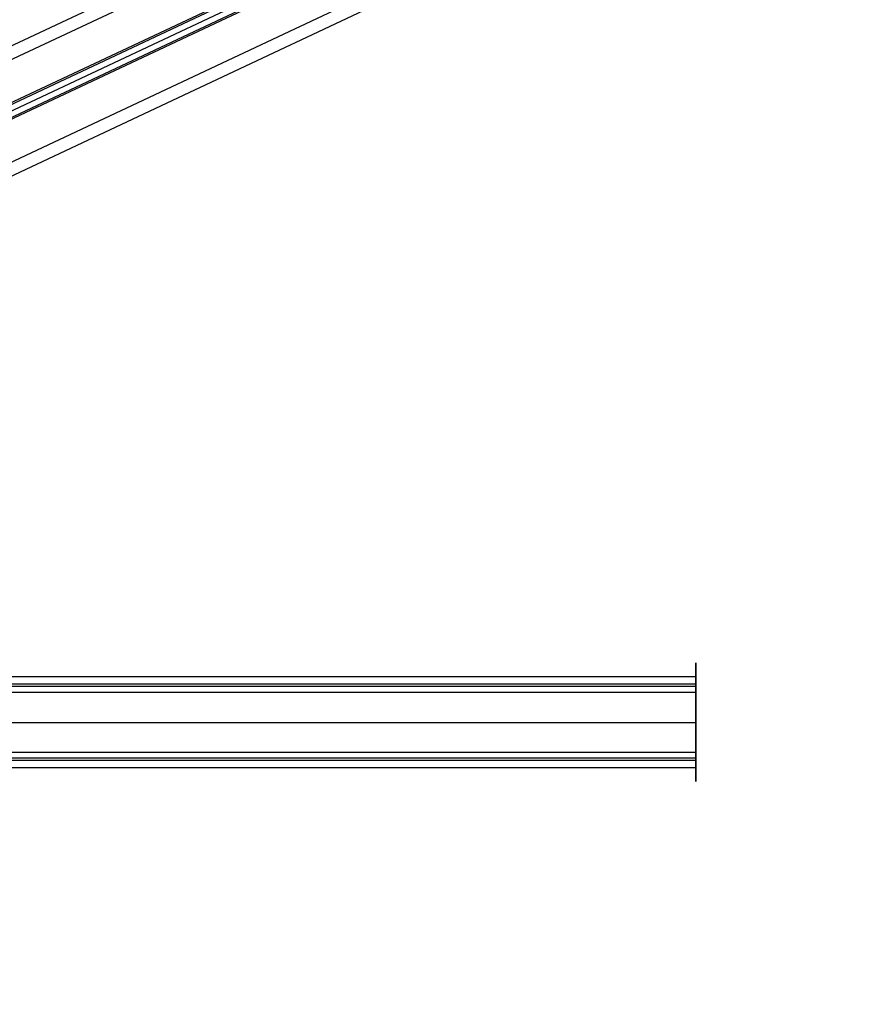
# Model space of a CAD drawing. Extents: x -334 to 592, y -3 to 481.
# Tile 28 of 37: x 261 to 360, y 38 to 154. Entities that reach past the tile are written whole.
import ezdxf

# ---------------------------------------------------------------- set-up
doc = ezdxf.new("R2010")
doc.units = 0
doc.header["$MEASUREMENT"] = 0
doc.layers.add('DEFAULT', color=178, linetype='CONTINUOUS')

msp = doc.modelspace()

# ---------------------------------------------------------------- linework, layer by layer
at = {"layer": 'DEFAULT'}
for p, q in [((355.13, 195.37, 229.3), (48.08, 50.89, -205.37)), ((355.63, 193.96, 229.42), (48.58, 49.48, -205.26)), ((50.42, 44.31, -204.83), (357.46, 188.79, 229.84)), ((352.14, 187.26, 234.11), (45.09, 42.78, -200.56)), ((353.28, 187.59, 233.2), (46.23, 43.11, -201.47)), ((355.13, 186.73, 214.73), (55.74, 45.85, -209.11)), ((354.27, 186.53, 216.04), (54.6, 45.52, -208.19)), ((359.29, 183.63, 230.26), (52.25, 39.15, -204.41)), ((359.79, 182.22, 230.38), (52.75, 37.74, -204.29)), ((340.45, 76.28, -4.5), (-318.97, 76.28, -4.5)), ((340.45, 75.42, 5.36), (-318.97, 75.42, 5.36)), ((340.45, 75.13, -3.54), (340.45, 76.28, -4.5)), ((340.45, 75.42, 5.36), (340.45, 74.45, 4.21)), ((340.45, 75.13, -3.54), (-318.97, 75.13, -3.54)), ((340.45, 74.45, 4.21), (-318.97, 74.45, 4.21)), ((-318.97, 70.92), (340.45, 70.92)), ((340.45, 67.38, -4.21), (-318.97, 67.38, -4.21)), ((340.45, 67.38, -4.21), (340.45, 66.42, -5.36)), ((340.45, 66.42, -5.36), (-318.97, 66.42, -5.36)), ((340.45, 66.71, 3.54), (-5.32, 66.71, 3.54)), ((340.45, 65.56, 4.5), (340.45, 66.71, 3.54)), ((340.45, 65.56, 4.5), (-318.97, 65.56, 4.5))]:
    msp.add_line(p, q, dxfattribs=at)
at = {"layer": 'DEFAULT', "extrusion": (1, -6.56143e-14, 1.33046e-13)}
for start, end in [(320, 140), (140, 320)]:
    msp.add_arc((70.92, 0, 340.45), 7, start, end, dxfattribs=at)
at = {"layer": 'DEFAULT', "extrusion": (1, -7.91866e-14, 1.44435e-13)}
for start, end in [(320, 140), (140, 320)]:
    msp.add_arc((70.92, 0, 340.45), 5.5, start, end, dxfattribs=at)

doc.saveas('drawing.dxf')
